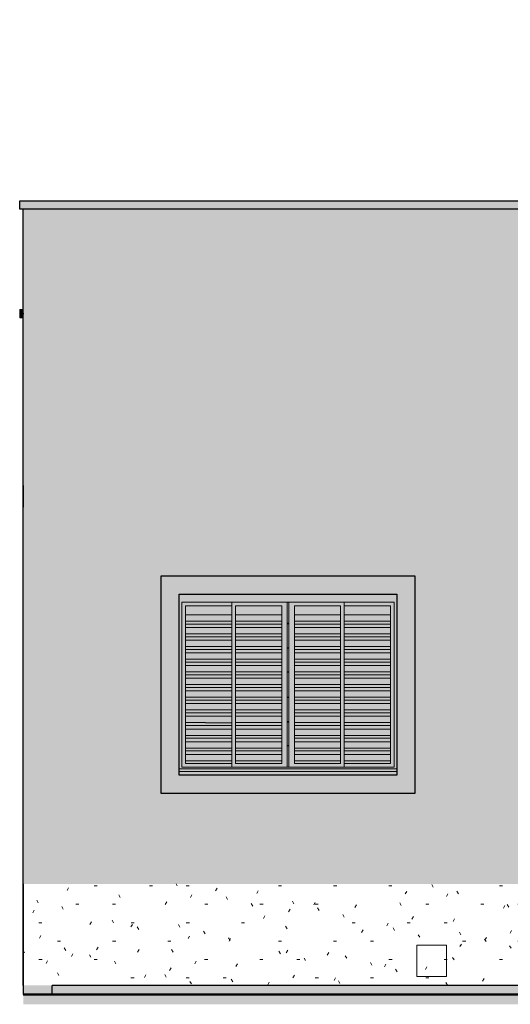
# Model space of a CAD drawing. Header units: metres. Extents: x -18.3 to 29, y -0.2 to 10.3.
# Tile 17 of 56: x -9.4 to -6.7, y -0.2 to 5.3. Entities that reach past the tile are written whole.
import ezdxf

# ---------------------------------------------------------------- set-up
doc = ezdxf.new("R2010")
doc.units = ezdxf.units.M
doc.layers.add('A-DETL', color=7, linetype='Continuous', lineweight=5, true_color=0x00a600)
for name, color, linetype, lineweight in [('A-DETL-GENF', 7, 'Continuous', 5), ('A-FLOR', 7, 'Continuous', 5), ('A-GLAZ', 7, 'Continuous', 5), ('A-ROOF', 7, 'Continuous', 5), ('A-ROOF-PATT', 7, 'Continuous', 5), ('A-WALL', 7, 'Continuous', 5), ('C-TOPO', 7, 'Continuous', 5), ('E-ELEC-EQPM', 7, 'Continuous', 5), ('I-WALL', 7, 'Continuous', 5), ('Q-CASE', 7, 'Continuous', 5)]:
    doc.layers.add(name, color=color, linetype=linetype, lineweight=lineweight)
pattern_1 = [(0, (-7.40604, 1.2), (0.4064, 0.1016), [0.01676, -0.28804, 0.01676, -0.28804, -1.626]), (0, (-7.40604, 1.2), (0.4064, 0.1016), [-0.6096, 0.01676, -0.59284, 0.01676, -0.28804, -0.7112]), (0, (-7.40604, 1.2), (0.4064, 0.1016), [-1.524, 0.01676, -0.18644, 0.01676, -0.49124]), (120, (-7.25304, 1.251), (-0.291188, 0.3011527), [0.01676, -0.28804, 0.01676, -0.28804, -1.626]), (120, (-7.25304, 1.251), (-0.291188, 0.3011527), [-0.6096, 0.01676, -0.59284, 0.01676, -0.28804, -0.7112]), (120, (-7.25304, 1.251), (-0.291188, 0.3011527), [-1.524, 0.01676, -0.18644, 0.01676, -0.49124]), (240, (-7.20204, 1.454), (-0.115212, -0.4027527), [0.01676, -0.28804, 0.01676, -0.28804, -1.626]), (240, (-7.20204, 1.454), (-0.115212, -0.4027527), [-0.6096, 0.01676, -0.59284, 0.01676, -0.28804, -0.7112]), (240, (-7.20204, 1.454), (-0.115212, -0.4027527), [-1.524, 0.01676, -0.18644, 0.01676, -0.49124])]

# ---------------------------------------------------------------- blocks, each defined once
blk = doc.blocks.new('JANELA DE CORRE_-FACH_AZUL0')
at = {"layer": 'A-GLAZ', "true_color": 0xfffffe}
h = blk.add_hatch(color=7, dxfattribs=at)
h.paths.add_polyline_path([(-16.4476, 1.1), (-16.175, 1.1), (-16.1754, 1.12), (-17.375, 1.12), (-17.375, 1.1), (-16.5102, 1.1)])
h.paths.add_polyline_path([(-17.1988, 1.1374), (-16.175, 1.1374), (-16.175, 2.1), (-17.375, 2.1), (-17.375, 1.1374), (-17.2614, 1.1374)])
h.paths.add_polyline_path([(-17.33, 1.145), (-17.36, 1.145), (-17.36, 2.055), (-16.19, 2.055), (-16.19, 1.145), (-17.324, 1.145)])
for points in [[(-17.34, 1.145), (-17.085, 1.145), (-17.085, 1.165), (-17.34, 1.165), (-17.34, 2.035), (-17.085, 2.035), (-17.085, 2.055), (-17.36, 2.055), (-17.36, 1.145)], [(-17.085, 1.9851), (-17.085, 2.035), (-17.34, 2.035), (-17.34, 1.9851), (-17.1349, 1.9851)], [(-16.8232, 1.9851), (-16.81, 1.9851), (-16.81, 2.035), (-17.065, 2.035), (-17.065, 1.9851), (-16.8848, 1.9851)], [(-16.5349, 1.9851), (-16.485, 1.9851), (-16.485, 2.035), (-16.74, 2.035), (-16.74, 1.9851), (-16.5728, 1.9851)], [(-16.19, 1.145), (-16.19, 2.055), (-16.465, 2.055), (-16.465, 2.035), (-16.21, 2.035), (-16.21, 1.165), (-16.465, 1.165), (-16.465, 1.145), (-16.1971, 1.145)], [(-16.2899, 1.9851), (-16.21, 1.9851), (-16.21, 2.035), (-16.465, 2.035), (-16.465, 1.9851), (-16.3224, 1.9851)], [(-17.085, 1.9501), (-17.085, 1.9851), (-17.34, 1.9851), (-17.34, 1.9501), (-17.1699, 1.9501)], [(-16.81, 1.9501), (-16.81, 1.9851), (-17.065, 1.9851), (-17.065, 1.9501), (-16.8232, 1.9501)], [(-16.5699, 1.9501), (-16.485, 1.9501), (-16.485, 1.9851), (-16.74, 1.9851), (-16.74, 1.9501), (-16.5728, 1.9501)], [(-16.3249, 1.9501), (-16.21, 1.9501), (-16.21, 1.9851), (-16.465, 1.9851), (-16.465, 1.9501), (-16.3802, 1.9501)], [(-17.085, 1.934), (-17.085, 1.9501), (-17.34, 1.9501), (-17.34, 1.934), (-17.1638, 1.934)], [(-17.085, 1.9151), (-17.085, 1.934), (-17.34, 1.934), (-17.34, 1.9151), (-17.1988, 1.9151)], [(-17.085, 1.8801), (-17.085, 1.9151), (-17.34, 1.9151), (-17.34, 1.8801), (-17.1988, 1.8801)], [(-16.8232, 1.934), (-16.81, 1.934), (-16.81, 1.9501), (-17.065, 1.9501), (-17.065, 1.934), (-16.9484, 1.934)], [(-16.8232, 1.9151), (-16.81, 1.9151), (-16.81, 1.934), (-17.065, 1.934), (-17.065, 1.9151), (-16.9452, 1.9151)], [(-16.9102, 1.8801), (-16.81, 1.8801), (-16.81, 1.9151), (-17.065, 1.9151), (-17.065, 1.8801)], [(-16.77, 1.9355), (-16.77, 1.9385), (-16.78, 1.9385), (-16.78, 1.9355)], [(-16.485, 1.934), (-16.485, 1.9501), (-16.74, 1.9501), (-16.74, 1.934), (-16.5728, 1.934)], [(-16.5728, 1.9151), (-16.485, 1.9151), (-16.485, 1.934), (-16.74, 1.934), (-16.74, 1.9151)], [(-16.5728, 1.8801), (-16.485, 1.8801), (-16.485, 1.9151), (-16.74, 1.9151), (-16.74, 1.8801)], [(-16.2304, 1.934), (-16.21, 1.934), (-16.21, 1.9501), (-16.465, 1.9501), (-16.465, 1.934), (-16.3224, 1.934)], [(-16.465, 1.9151), (-16.21, 1.9151), (-16.21, 1.934), (-16.465, 1.934), (-16.465, 1.9299)], [(-16.3224, 1.8801), (-16.21, 1.8801), (-16.21, 1.9151), (-16.465, 1.9151), (-16.465, 1.8801)], [(-17.34, 1.864), (-17.085, 1.864), (-17.085, 1.8801), (-17.34, 1.8801)], [(-17.324, 1.8451), (-17.085, 1.8451), (-17.085, 1.864), (-17.34, 1.864), (-17.34, 1.8451)], [(-16.81, 1.864), (-16.81, 1.8801), (-17.065, 1.8801), (-17.065, 1.864), (-16.8232, 1.864)], [(-16.81, 1.8451), (-16.81, 1.864), (-17.065, 1.864), (-17.065, 1.8451), (-16.8232, 1.8451)], [(-16.485, 1.864), (-16.485, 1.8801), (-16.74, 1.8801), (-16.74, 1.864), (-16.5728, 1.864)], [(-16.485, 1.8451), (-16.485, 1.864), (-16.74, 1.864), (-16.74, 1.8451), (-16.5728, 1.8451)], [(-16.465, 1.864), (-16.21, 1.864), (-16.21, 1.8801), (-16.465, 1.8801)], [(-16.3224, 1.8451), (-16.21, 1.8451), (-16.21, 1.864), (-16.465, 1.864), (-16.465, 1.8451)], [(-17.34, 1.8101), (-17.085, 1.8101), (-17.085, 1.8451), (-17.34, 1.8451)], [(-17.34, 1.794), (-17.085, 1.794), (-17.085, 1.8101), (-17.34, 1.8101)], [(-17.34, 1.7751), (-17.085, 1.7751), (-17.085, 1.794), (-17.34, 1.794)], [(-17.065, 1.8101), (-16.81, 1.8101), (-16.81, 1.8451), (-17.065, 1.8451)], [(-16.824, 1.794), (-16.81, 1.794), (-16.81, 1.8101), (-17.065, 1.8101), (-17.065, 1.794)], [(-17.065, 1.7751), (-16.81, 1.7751), (-16.81, 1.794), (-17.065, 1.794)], [(-16.77, 1.8005), (-16.77, 1.8035), (-16.78, 1.8035), (-16.78, 1.8005)], [(-16.74, 1.8101), (-16.485, 1.8101), (-16.485, 1.8451), (-16.74, 1.8451)], [(-16.74, 1.794), (-16.485, 1.794), (-16.485, 1.8101), (-16.74, 1.8101)], [(-16.74, 1.7751), (-16.485, 1.7751), (-16.485, 1.794), (-16.74, 1.794)], [(-16.3224, 1.8101), (-16.21, 1.8101), (-16.21, 1.8451), (-16.465, 1.8451), (-16.465, 1.8101)], [(-16.465, 1.794), (-16.21, 1.794), (-16.21, 1.8101), (-16.465, 1.8101)], [(-16.465, 1.7751), (-16.21, 1.7751), (-16.21, 1.794), (-16.465, 1.794)], [(-17.1988, 1.7401), (-17.085, 1.7401), (-17.085, 1.7751), (-17.34, 1.7751), (-17.34, 1.7401), (-17.324, 1.7401)], [(-17.34, 1.724), (-17.085, 1.724), (-17.085, 1.7401), (-17.34, 1.7401)], [(-16.8232, 1.7401), (-16.81, 1.7401), (-16.81, 1.7751), (-17.065, 1.7751), (-17.065, 1.7401)], [(-17.065, 1.724), (-16.81, 1.724), (-16.81, 1.7401), (-17.065, 1.7401)], [(-16.5728, 1.7401), (-16.485, 1.7401), (-16.485, 1.7751), (-16.74, 1.7751), (-16.74, 1.7401)], [(-16.74, 1.724), (-16.485, 1.724), (-16.485, 1.7401), (-16.74, 1.7401)], [(-16.21, 1.7401), (-16.21, 1.7751), (-16.465, 1.7751), (-16.465, 1.7401), (-16.3224, 1.7401)], [(-16.465, 1.724), (-16.21, 1.724), (-16.21, 1.7401), (-16.465, 1.7401)], [(-17.324, 1.7051), (-17.085, 1.7051), (-17.085, 1.724), (-17.34, 1.724), (-17.34, 1.7051)], [(-17.34, 1.6701), (-17.085, 1.6701), (-17.085, 1.7051), (-17.34, 1.7051)], [(-16.8232, 1.7051), (-16.81, 1.7051), (-16.81, 1.724), (-17.065, 1.724), (-17.065, 1.7051)], [(-17.065, 1.6701), (-16.81, 1.6701), (-16.81, 1.7051), (-17.065, 1.7051)], [(-16.5728, 1.7051), (-16.485, 1.7051), (-16.485, 1.724), (-16.74, 1.724), (-16.74, 1.7051)], [(-16.74, 1.6701), (-16.485, 1.6701), (-16.485, 1.7051), (-16.74, 1.7051)], [(-16.3224, 1.7051), (-16.21, 1.7051), (-16.21, 1.724), (-16.465, 1.724), (-16.465, 1.7051)], [(-16.465, 1.6701), (-16.21, 1.6701), (-16.21, 1.7051), (-16.465, 1.7051)], [(-17.34, 1.654), (-17.085, 1.654), (-17.085, 1.6701), (-17.34, 1.6701)], [(-17.324, 1.6351), (-17.085, 1.6351), (-17.085, 1.654), (-17.34, 1.654), (-17.34, 1.6351)], [(-17.34, 1.6001), (-17.085, 1.6001), (-17.085, 1.6351), (-17.34, 1.6351)], [(-17.065, 1.654), (-16.81, 1.654), (-16.81, 1.6701), (-17.065, 1.6701)], [(-16.8232, 1.6351), (-16.81, 1.6351), (-16.81, 1.654), (-17.065, 1.654), (-17.065, 1.6351)], [(-17.065, 1.6001), (-16.81, 1.6001), (-16.81, 1.6351), (-17.065, 1.6351)], [(-16.77, 1.6685), (-16.77, 1.6715), (-16.78, 1.6715), (-16.78, 1.6685)], [(-16.74, 1.654), (-16.485, 1.654), (-16.485, 1.6701), (-16.74, 1.6701)], [(-16.5728, 1.6351), (-16.485, 1.6351), (-16.485, 1.654), (-16.74, 1.654), (-16.74, 1.6351)], [(-16.74, 1.6001), (-16.485, 1.6001), (-16.485, 1.6351), (-16.74, 1.6351)], [(-16.465, 1.654), (-16.21, 1.654), (-16.21, 1.6701), (-16.465, 1.6701)], [(-16.3224, 1.6351), (-16.21, 1.6351), (-16.21, 1.654), (-16.465, 1.654), (-16.465, 1.6351)], [(-16.465, 1.6001), (-16.21, 1.6001), (-16.21, 1.6351), (-16.465, 1.6351)], [(-17.1988, 1.584), (-17.085, 1.584), (-17.085, 1.6001), (-17.34, 1.6001), (-17.34, 1.584), (-17.324, 1.584)], [(-17.085, 1.5651), (-17.085, 1.584), (-17.34, 1.584), (-17.34, 1.5651), (-17.1988, 1.5651)], [(-16.8232, 1.584), (-16.81, 1.584), (-16.81, 1.6001), (-17.065, 1.6001), (-17.065, 1.584)], [(-16.81, 1.5651), (-16.81, 1.584), (-17.065, 1.584), (-17.065, 1.5651), (-16.8232, 1.5651)], [(-16.5728, 1.584), (-16.485, 1.584), (-16.485, 1.6001), (-16.74, 1.6001), (-16.74, 1.584)], [(-16.5728, 1.5651), (-16.485, 1.5651), (-16.485, 1.584), (-16.74, 1.584), (-16.74, 1.5651)], [(-16.3224, 1.584), (-16.21, 1.584), (-16.21, 1.6001), (-16.465, 1.6001), (-16.465, 1.584)], [(-16.21, 1.5651), (-16.21, 1.584), (-16.465, 1.584), (-16.465, 1.5651), (-16.3224, 1.5651)], [(-17.34, 1.5301), (-17.085, 1.5301), (-17.085, 1.5651), (-17.34, 1.5651)], [(-17.34, 1.514), (-17.085, 1.514), (-17.085, 1.5301), (-17.34, 1.5301)], [(-17.065, 1.5301), (-16.81, 1.5301), (-16.81, 1.5651), (-17.065, 1.5651)], [(-17.065, 1.514), (-16.81, 1.514), (-16.81, 1.5301), (-17.065, 1.5301)], [(-16.77, 1.5285), (-16.77, 1.5315), (-16.78, 1.5315), (-16.78, 1.5285)], [(-16.5728, 1.5301), (-16.485, 1.5301), (-16.485, 1.5651), (-16.74, 1.5651), (-16.74, 1.5301)], [(-16.485, 1.514), (-16.485, 1.5301), (-16.74, 1.5301), (-16.74, 1.514), (-16.5728, 1.514)], [(-16.3224, 1.5301), (-16.21, 1.5301), (-16.21, 1.5651), (-16.465, 1.5651), (-16.465, 1.5301)], [(-16.465, 1.514), (-16.21, 1.514), (-16.21, 1.5301), (-16.465, 1.5301)], [(-17.324, 1.4951), (-17.085, 1.4951), (-17.085, 1.514), (-17.34, 1.514), (-17.34, 1.4951)], [(-17.1988, 1.4601), (-17.085, 1.4601), (-17.085, 1.4951), (-17.34, 1.4951), (-17.34, 1.4601), (-17.324, 1.4601)], [(-16.8232, 1.4951), (-16.81, 1.4951), (-16.81, 1.514), (-17.065, 1.514), (-17.065, 1.4951)], [(-16.8232, 1.4601), (-16.81, 1.4601), (-16.81, 1.4951), (-17.065, 1.4951), (-17.065, 1.4601)], [(-16.485, 1.4951), (-16.485, 1.514), (-16.74, 1.514), (-16.74, 1.4951), (-16.5728, 1.4951)], [(-16.74, 1.4601), (-16.485, 1.4601), (-16.485, 1.4951), (-16.74, 1.4951)], [(-16.3224, 1.4951), (-16.21, 1.4951), (-16.21, 1.514), (-16.465, 1.514), (-16.465, 1.4951)], [(-16.3224, 1.4601), (-16.21, 1.4601), (-16.21, 1.4951), (-16.465, 1.4951), (-16.465, 1.4601)], [(-17.1988, 1.444), (-17.085, 1.444), (-17.085, 1.4601), (-17.34, 1.4601), (-17.34, 1.444), (-17.324, 1.444)], [(-17.34, 1.4251), (-17.085, 1.4251), (-17.085, 1.444), (-17.34, 1.444)], [(-17.23, 1.3901), (-17.23, 1.405), (-17.085, 1.405), (-17.085, 1.4251), (-17.34, 1.4251), (-17.34, 1.3901), (-17.324, 1.3901)], [(-17.065, 1.444), (-16.81, 1.444), (-16.81, 1.4601), (-17.065, 1.4601)], [(-16.8232, 1.4251), (-16.81, 1.4251), (-16.81, 1.444), (-17.065, 1.444), (-17.065, 1.4251)], [(-16.8232, 1.3901), (-16.81, 1.3901), (-16.81, 1.4251), (-17.065, 1.4251), (-17.065, 1.3901), (-16.9484, 1.3901)], [(-16.74, 1.444), (-16.485, 1.444), (-16.485, 1.4601), (-16.74, 1.4601)], [(-16.74, 1.4251), (-16.485, 1.4251), (-16.485, 1.444), (-16.74, 1.444)], [(-16.5728, 1.3901), (-16.485, 1.3901), (-16.485, 1.4251), (-16.74, 1.4251), (-16.74, 1.3901)], [(-16.465, 1.444), (-16.21, 1.444), (-16.21, 1.4601), (-16.465, 1.4601)], [(-16.3224, 1.4251), (-16.21, 1.4251), (-16.21, 1.444), (-16.465, 1.444), (-16.465, 1.4251)], [(-16.3224, 1.3901), (-16.21, 1.3901), (-16.21, 1.4251), (-16.465, 1.4251), (-16.465, 1.3901)], [(-17.34, 1.374), (-17.085, 1.374), (-17.085, 1.39), (-17.34, 1.3901)], [(-17.34, 1.3551), (-17.085, 1.3551), (-17.085, 1.374), (-17.34, 1.374)], [(-17.065, 1.374), (-16.81, 1.374), (-16.81, 1.3901), (-17.065, 1.3901)], [(-16.9484, 1.3551), (-16.81, 1.3551), (-16.81, 1.374), (-17.065, 1.374), (-17.065, 1.3551)], [(-16.77, 1.3935), (-16.77, 1.3965), (-16.78, 1.3965), (-16.78, 1.3935)], [(-16.74, 1.374), (-16.485, 1.374), (-16.485, 1.3901), (-16.74, 1.3901)], [(-16.5728, 1.3551), (-16.485, 1.3551), (-16.485, 1.374), (-16.74, 1.374), (-16.74, 1.3551)], [(-16.465, 1.374), (-16.21, 1.374), (-16.21, 1.3901), (-16.465, 1.3901)], [(-16.3224, 1.3551), (-16.21, 1.3551), (-16.21, 1.374), (-16.465, 1.374), (-16.465, 1.3551)], [(-17.085, 1.3201), (-17.085, 1.3551), (-17.34, 1.3551), (-17.34, 1.3201), (-17.1988, 1.3201)], [(-17.085, 1.304), (-17.085, 1.3201), (-17.34, 1.3201), (-17.34, 1.304), (-17.1988, 1.304)], [(-16.9484, 1.3201), (-16.81, 1.3201), (-16.81, 1.3551), (-17.065, 1.3551), (-17.065, 1.3201)], [(-16.9484, 1.304), (-16.81, 1.304), (-16.81, 1.3201), (-17.065, 1.3201), (-17.065, 1.304)], [(-16.74, 1.3201), (-16.485, 1.3201), (-16.485, 1.3551), (-16.74, 1.3551)], [(-16.74, 1.304), (-16.485, 1.304), (-16.485, 1.3201), (-16.74, 1.3201)], [(-16.3224, 1.3201), (-16.21, 1.3201), (-16.21, 1.3551), (-16.465, 1.3551), (-16.465, 1.3201)], [(-16.326, 1.304), (-16.21, 1.304), (-16.21, 1.3201), (-16.465, 1.3201), (-16.465, 1.304)], [(-17.085, 1.2851), (-17.085, 1.304), (-17.34, 1.304), (-17.34, 1.2851), (-17.1988, 1.2851)], [(-17.23, 1.2501), (-17.23, 1.275), (-17.085, 1.275), (-17.085, 1.2851), (-17.34, 1.2851), (-17.34, 1.2501), (-17.324, 1.2501)], [(-17.154, 1.234), (-17.085, 1.234), (-17.085, 1.25), (-17.34, 1.2501), (-17.34, 1.234), (-17.1988, 1.234)], [(-16.81, 1.2851), (-16.81, 1.304), (-17.065, 1.304), (-17.065, 1.2851), (-16.8232, 1.2851)], [(-16.8232, 1.2501), (-16.81, 1.2501), (-16.81, 1.2851), (-17.065, 1.2851), (-17.065, 1.2501), (-16.9484, 1.2501)], [(-16.8232, 1.234), (-16.81, 1.234), (-16.81, 1.2501), (-17.065, 1.2501), (-17.065, 1.234), (-16.9484, 1.234)], [(-16.77, 1.2615), (-16.77, 1.2645), (-16.78, 1.2645), (-16.78, 1.2615)], [(-16.5728, 1.2851), (-16.485, 1.2851), (-16.485, 1.304), (-16.74, 1.304), (-16.74, 1.2851)], [(-16.74, 1.2501), (-16.485, 1.2501), (-16.485, 1.2851), (-16.74, 1.2851)], [(-16.554, 1.234), (-16.485, 1.234), (-16.485, 1.2501), (-16.74, 1.2501), (-16.74, 1.234), (-16.5728, 1.234)], [(-16.3449, 1.2851), (-16.21, 1.2851), (-16.21, 1.304), (-16.465, 1.304), (-16.465, 1.2851)], [(-16.21, 1.2501), (-16.21, 1.2851), (-16.465, 1.2851), (-16.465, 1.2501), (-16.2952, 1.2501)], [(-16.21, 1.234), (-16.21, 1.2501), (-16.465, 1.2501), (-16.465, 1.234), (-16.279, 1.234)], [(-17.34, 1.2151), (-17.085, 1.2151), (-17.085, 1.234), (-17.34, 1.234), (-17.34, 1.2318)], [(-17.1988, 1.1801), (-17.085, 1.1801), (-17.085, 1.2151), (-17.34, 1.2151), (-17.34, 1.1801), (-17.324, 1.1801)], [(-17.0149, 1.2151), (-16.81, 1.2151), (-16.81, 1.234), (-17.065, 1.234), (-17.065, 1.2151)], [(-17.065, 1.1801), (-16.81, 1.1801), (-16.81, 1.2151), (-17.065, 1.2151)], [(-16.74, 1.2151), (-16.485, 1.2151), (-16.485, 1.234), (-16.74, 1.234), (-16.74, 1.2318)], [(-16.5728, 1.1801), (-16.485, 1.1801), (-16.485, 1.2151), (-16.74, 1.2151), (-16.74, 1.1801), (-16.6041, 1.1801)], [(-16.2134, 1.2151), (-16.21, 1.2151), (-16.21, 1.234), (-16.465, 1.234), (-16.465, 1.2151), (-16.2902, 1.2151)], [(-16.21, 1.1801), (-16.21, 1.2151), (-16.465, 1.2151), (-16.465, 1.1801), (-16.2552, 1.1801)], [(-17.1988, 1.165), (-17.085, 1.165), (-17.085, 1.1801), (-17.34, 1.1801), (-17.34, 1.165), (-17.324, 1.165)], [(-16.9484, 1.165), (-16.81, 1.165), (-16.81, 1.1801), (-17.065, 1.1801), (-17.065, 1.165)], [(-16.5728, 1.165), (-16.485, 1.165), (-16.485, 1.1801), (-16.74, 1.1801), (-16.74, 1.165), (-16.6041, 1.165)], [(-16.4476, 1.165), (-16.21, 1.165), (-16.21, 1.1801), (-16.465, 1.1801), (-16.465, 1.165)]]:
    blk.add_hatch(color=7, dxfattribs=at).paths.add_polyline_path(points)
h = blk.add_hatch(color=7, dxfattribs=at)
h.paths.add_polyline_path([(-17.085, 1.145), (-16.78, 1.145), (-16.78, 2.055), (-17.085, 2.055), (-17.085, 1.2318)])
h.paths.add_polyline_path([(-16.81, 1.165), (-17.065, 1.165), (-17.065, 2.035), (-16.81, 2.035), (-16.81, 1.2318)])
at = {"layer": 'A-GLAZ', "true_color": 0x7f7f7f}
h = blk.add_hatch(color=8, dxfattribs=at)
h.paths.add_polyline_path([(-16.77, 1.145), (-16.77, 1.2615), (-16.78, 1.2615), (-16.78, 1.145)])
h.paths.add_polyline_path([(-16.78, 1.2645), (-16.77, 1.2645), (-16.77, 1.3935), (-16.78, 1.3935)])
h.paths.add_polyline_path([(-16.78, 1.3965), (-16.77, 1.3965), (-16.77, 1.5285), (-16.78, 1.5285), (-16.78, 1.4063)])
h.paths.add_polyline_path([(-16.77, 1.5315), (-16.77, 1.6685), (-16.78, 1.6685), (-16.78, 1.5315)])
h.paths.add_polyline_path([(-16.78, 1.6715), (-16.77, 1.6715), (-16.77, 1.8005), (-16.78, 1.8005), (-16.78, 1.7554)])
h.paths.add_polyline_path([(-16.77, 1.8035), (-16.77, 1.9355), (-16.78, 1.9355), (-16.78, 1.8035)])
h.paths.add_polyline_path([(-16.77, 1.9385), (-16.77, 2.055), (-16.78, 2.055), (-16.78, 1.9385)])
at = {"layer": 'A-GLAZ', "true_color": 0xfffffe}
h = blk.add_hatch(color=7, dxfattribs=at)
h.paths.add_polyline_path([(-16.6041, 1.145), (-16.465, 1.145), (-16.465, 2.055), (-16.77, 2.055), (-16.77, 1.145), (-16.6354, 1.145)])
h.paths.add_polyline_path([(-16.6041, 1.165), (-16.74, 1.165), (-16.74, 2.035), (-16.485, 2.035), (-16.485, 1.165), (-16.5728, 1.165)])
at = {"layer": 'A-GLAZ'}
for p, q in [((-17.36, 1.145), (-17.36, 2.055)), ((-17.36, 2.055), (-16.19, 2.055)), ((-17.34, 2.035), (-17.085, 2.035)), ((-17.34, 1.165), (-17.34, 2.035)), ((-17.085, 2.055), (-17.085, 1.405)), ((-17.065, 1.165), (-17.065, 2.035)), ((-17.065, 2.035), (-16.81, 2.035)), ((-16.81, 2.035), (-16.81, 1.165)), ((-16.78, 1.145), (-16.78, 2.055)), ((-16.77, 2.055), (-16.77, 1.145)), ((-16.74, 2.035), (-16.485, 2.035)), ((-16.74, 1.165), (-16.74, 2.035)), ((-16.485, 2.035), (-16.485, 1.165)), ((-16.465, 1.145), (-16.465, 2.055)), ((-16.465, 2.035), (-16.21, 2.035)), ((-16.21, 2.035), (-16.21, 1.165)), ((-16.19, 2.055), (-16.19, 1.145)), ((-17.085, 1.9851), (-17.34, 1.9851)), ((-16.81, 1.9851), (-17.065, 1.9851)), ((-16.485, 1.9851), (-16.74, 1.9851)), ((-16.21, 1.9851), (-16.465, 1.9851)), ((-17.085, 1.9501), (-17.34, 1.9501)), ((-17.085, 1.934), (-17.34, 1.934)), ((-17.085, 1.9151), (-17.34, 1.9151)), ((-16.81, 1.9501), (-17.065, 1.9501)), ((-16.81, 1.934), (-17.065, 1.934)), ((-16.81, 1.9151), (-17.065, 1.9151)), ((-16.78, 1.9385), (-16.77, 1.9385)), ((-16.77, 1.9355), (-16.78, 1.9355)), ((-16.485, 1.9501), (-16.74, 1.9501)), ((-16.485, 1.934), (-16.74, 1.934)), ((-16.485, 1.9151), (-16.74, 1.9151)), ((-16.21, 1.9501), (-16.465, 1.9501)), ((-16.21, 1.934), (-16.465, 1.934)), ((-16.21, 1.9151), (-16.465, 1.9151)), ((-17.085, 1.8801), (-17.34, 1.8801)), ((-17.085, 1.864), (-17.34, 1.864)), ((-16.81, 1.8801), (-17.065, 1.8801)), ((-16.81, 1.864), (-17.065, 1.864)), ((-16.485, 1.8801), (-16.74, 1.8801)), ((-16.485, 1.864), (-16.74, 1.864)), ((-16.21, 1.8801), (-16.465, 1.8801)), ((-16.21, 1.864), (-16.465, 1.864)), ((-17.085, 1.8451), (-17.34, 1.8451)), ((-17.085, 1.8101), (-17.34, 1.8101)), ((-17.085, 1.794), (-17.34, 1.794)), ((-16.81, 1.8451), (-17.065, 1.8451)), ((-16.81, 1.8101), (-17.065, 1.8101)), ((-16.81, 1.794), (-17.065, 1.794)), ((-16.78, 1.8035), (-16.77, 1.8035)), ((-16.77, 1.8005), (-16.78, 1.8005)), ((-16.485, 1.8451), (-16.74, 1.8451)), ((-16.485, 1.8101), (-16.74, 1.8101)), ((-16.485, 1.794), (-16.74, 1.794)), ((-16.21, 1.8451), (-16.465, 1.8451)), ((-16.21, 1.8101), (-16.465, 1.8101)), ((-16.21, 1.794), (-16.465, 1.794)), ((-17.085, 1.7751), (-17.34, 1.7751)), ((-17.085, 1.7401), (-17.34, 1.7401)), ((-16.81, 1.7751), (-17.065, 1.7751)), ((-16.81, 1.7401), (-17.065, 1.7401)), ((-16.485, 1.7751), (-16.74, 1.7751)), ((-16.485, 1.7401), (-16.74, 1.7401)), ((-16.21, 1.7751), (-16.465, 1.7751)), ((-16.21, 1.7401), (-16.465, 1.7401)), ((-17.085, 1.724), (-17.34, 1.724)), ((-17.085, 1.7051), (-17.34, 1.7051)), ((-16.81, 1.724), (-17.065, 1.724)), ((-16.81, 1.7051), (-17.065, 1.7051)), ((-16.485, 1.724), (-16.74, 1.724)), ((-16.485, 1.7051), (-16.74, 1.7051)), ((-16.21, 1.724), (-16.465, 1.724)), ((-16.21, 1.7051), (-16.465, 1.7051)), ((-17.085, 1.6701), (-17.34, 1.6701)), ((-17.085, 1.654), (-17.34, 1.654)), ((-17.085, 1.6351), (-17.34, 1.6351)), ((-16.81, 1.6701), (-17.065, 1.6701)), ((-16.81, 1.654), (-17.065, 1.654)), ((-16.81, 1.6351), (-17.065, 1.6351)), ((-16.78, 1.6715), (-16.77, 1.6715)), ((-16.77, 1.6685), (-16.78, 1.6685)), ((-16.485, 1.6701), (-16.74, 1.6701)), ((-16.485, 1.654), (-16.74, 1.654)), ((-16.485, 1.6351), (-16.74, 1.6351)), ((-16.21, 1.6701), (-16.465, 1.6701)), ((-16.21, 1.654), (-16.465, 1.654)), ((-16.21, 1.6351), (-16.465, 1.6351)), ((-17.085, 1.6001), (-17.34, 1.6001)), ((-17.085, 1.584), (-17.34, 1.584)), ((-16.81, 1.6001), (-17.065, 1.6001)), ((-16.81, 1.584), (-17.065, 1.584)), ((-16.485, 1.6001), (-16.74, 1.6001)), ((-16.485, 1.584), (-16.74, 1.584)), ((-16.21, 1.6001), (-16.465, 1.6001)), ((-16.21, 1.584), (-16.465, 1.584)), ((-17.085, 1.5651), (-17.34, 1.5651)), ((-17.085, 1.5301), (-17.34, 1.5301)), ((-16.81, 1.5651), (-17.065, 1.5651)), ((-16.81, 1.5301), (-17.065, 1.5301)), ((-16.78, 1.5315), (-16.77, 1.5315)), ((-16.77, 1.5285), (-16.78, 1.5285)), ((-16.485, 1.5651), (-16.74, 1.5651)), ((-16.485, 1.5301), (-16.74, 1.5301)), ((-16.21, 1.5651), (-16.465, 1.5651)), ((-16.21, 1.5301), (-16.465, 1.5301)), ((-17.085, 1.514), (-17.34, 1.514)), ((-17.085, 1.4951), (-17.34, 1.4951)), ((-16.81, 1.514), (-17.065, 1.514)), ((-16.81, 1.4951), (-17.065, 1.4951)), ((-16.485, 1.514), (-16.74, 1.514)), ((-16.485, 1.4951), (-16.74, 1.4951)), ((-16.21, 1.514), (-16.465, 1.514)), ((-16.21, 1.4951), (-16.465, 1.4951)), ((-17.085, 1.4601), (-17.34, 1.4601)), ((-17.085, 1.444), (-17.34, 1.444)), ((-17.085, 1.4251), (-17.34, 1.4251)), ((-16.81, 1.4601), (-17.065, 1.4601)), ((-16.81, 1.444), (-17.065, 1.444)), ((-16.81, 1.4251), (-17.065, 1.4251)), ((-16.485, 1.4601), (-16.74, 1.4601)), ((-16.485, 1.444), (-16.74, 1.444)), ((-16.485, 1.4251), (-16.74, 1.4251)), ((-16.21, 1.4601), (-16.465, 1.4601)), ((-16.21, 1.444), (-16.465, 1.444)), ((-16.21, 1.4251), (-16.465, 1.4251)), ((-17.23, 1.3901), (-17.34, 1.3901)), ((-17.085, 1.374), (-17.34, 1.374)), ((-17.085, 1.39), (-17.085, 1.275)), ((-16.81, 1.3901), (-17.065, 1.3901)), ((-16.81, 1.374), (-17.065, 1.374)), ((-16.78, 1.3965), (-16.77, 1.3965)), ((-16.77, 1.3935), (-16.78, 1.3935)), ((-16.485, 1.3901), (-16.74, 1.3901)), ((-16.485, 1.374), (-16.74, 1.374)), ((-16.21, 1.3901), (-16.465, 1.3901)), ((-16.21, 1.374), (-16.465, 1.374)), ((-17.085, 1.3551), (-17.34, 1.3551)), ((-17.085, 1.3201), (-17.34, 1.3201)), ((-16.81, 1.3551), (-17.065, 1.3551)), ((-16.81, 1.3201), (-17.065, 1.3201)), ((-16.485, 1.3551), (-16.74, 1.3551)), ((-16.485, 1.3201), (-16.74, 1.3201)), ((-16.21, 1.3551), (-16.465, 1.3551)), ((-16.21, 1.3201), (-16.465, 1.3201)), ((-17.085, 1.304), (-17.34, 1.304)), ((-17.085, 1.2851), (-17.34, 1.2851)), ((-17.23, 1.2501), (-17.34, 1.2501)), ((-17.085, 1.25), (-17.085, 1.145)), ((-16.81, 1.304), (-17.065, 1.304)), ((-16.81, 1.2851), (-17.065, 1.2851)), ((-16.81, 1.2501), (-17.065, 1.2501)), ((-16.78, 1.2645), (-16.77, 1.2645)), ((-16.77, 1.2615), (-16.78, 1.2615)), ((-16.485, 1.304), (-16.74, 1.304)), ((-16.485, 1.2851), (-16.74, 1.2851)), ((-16.485, 1.2501), (-16.74, 1.2501)), ((-16.21, 1.304), (-16.465, 1.304)), ((-16.21, 1.2851), (-16.465, 1.2851)), ((-16.21, 1.2501), (-16.465, 1.2501)), ((-17.085, 1.234), (-17.34, 1.234)), ((-17.085, 1.2151), (-17.34, 1.2151)), ((-16.81, 1.234), (-17.065, 1.234)), ((-16.81, 1.2151), (-17.065, 1.2151)), ((-16.485, 1.234), (-16.74, 1.234)), ((-16.485, 1.2151), (-16.74, 1.2151)), ((-16.21, 1.234), (-16.465, 1.234)), ((-16.21, 1.2151), (-16.465, 1.2151)), ((-16.19, 1.145), (-17.36, 1.145)), ((-17.085, 1.1801), (-17.34, 1.1801)), ((-17.085, 1.165), (-17.34, 1.165)), ((-16.81, 1.1801), (-17.065, 1.1801)), ((-16.81, 1.165), (-17.065, 1.165)), ((-16.485, 1.1801), (-16.74, 1.1801)), ((-16.485, 1.165), (-16.74, 1.165)), ((-16.21, 1.1801), (-16.465, 1.1801)), ((-16.21, 1.165), (-16.465, 1.165))]:
    blk.add_line(p, q, dxfattribs=at)
blk = doc.blocks.new('RUFO_1_ - RUFO_1_-1923193-FACH_AZUL')
at = {"layer": 'A-ROOF-PATT', "true_color": 0xc0c0c0}
for points in [[(-11.235, 5.225), (-11.215, 5.225), (-11.215, 5.27), (-15.49, 5.27), (-15.49, 5.225), (-11.2367, 5.225)], [(-15.3207, 4.225), (-15.295, 4.225), (-15.295, 4.27), (-18.255, 4.27), (-18.255, 4.225), (-15.4651, 4.225)], [(-18.2377, 3.625), (-18.235, 3.65), (-18.235, 3.67), (-18.255, 3.67), (-18.255, 3.625)], [(-11.235, 3.625), (-11.235, 3.67), (-15.315, 3.67), (-15.315, 3.625), (-11.3141, 3.625)], [(-11.2324, 3.625), (-11.215, 3.625), (-11.215, 3.67), (-11.235, 3.67), (-11.235, 3.65), (-11.2325, 3.6258)]]:
    blk.add_hatch(color=9, dxfattribs=at).paths.add_polyline_path(points)
at = {"layer": 'A-ROOF'}
for p, q in [((-15.49, 5.27), (-12.156, 5.27)), ((-15.49, 5.27), (-15.49, 5.225)), ((-15.47, 5.225), (-15.49, 5.225)), ((-12.1029, 5.27), (-11.215, 5.27)), ((-11.215, 5.225), (-11.235, 5.225)), ((-11.215, 5.27), (-11.215, 5.225)), ((-18.255, 4.225), (-18.255, 4.27)), ((-18.255, 4.27), (-15.47, 4.27)), ((-15.315, 4.225), (-18.255, 4.225)), ((-18.235, 3.67), (-18.255, 3.67)), ((-18.255, 3.67), (-18.255, 3.625)), ((-18.2377, 3.625), (-18.235, 3.65)), ((-11.235, 3.67), (-11.235, 3.625)), ((-11.215, 3.67), (-11.235, 3.67)), ((-11.235, 3.65), (-11.2324, 3.625)), ((-11.215, 3.625), (-11.215, 3.67)), ((-18.255, 3.625), (-18.2377, 3.625)), ((-11.2324, 3.625), (-11.215, 3.625))]:
    blk.add_line(p, q, dxfattribs=at)
blk = doc.blocks.new('Componentes de gabinete 1 - Componentes de gabinete 1-2086930-FACH_AZUL')
at = {"layer": 'Q-CASE', "true_color": 0xd2d2d2}
for points in [[(-11.195, 1.5), (-11.195, 1.5105), (-11.1964, 1.5145), (-11.1983, 1.5163), (-11.2015, 1.5174), (-11.215, 1.5179), (-11.215, 1.5), (-11.207, 1.5005), (-11.206, 1.5017), (-11.2045, 1.5019), (-11.2033, 1.501), (-11.2025, 1.5), (-11.2015, 1.5)], [(-16.1971, 1.1355), (-16.175, 1.1355), (-16.175, 1.1374), (-17.375, 1.1374), (-17.3745, 1.1355), (-16.2106, 1.1355)], [(-16.1852, 1.1306), (-16.175, 1.1306), (-16.1756, 1.1355), (-17.375, 1.1352), (-17.3746, 1.1306), (-16.1955, 1.1306)], [(-16.8232, 1.12), (-16.175, 1.12), (-16.1755, 1.1306), (-17.375, 1.1306), (-17.3747, 1.12), (-16.8858, 1.12)], [(-11.207, 1.12), (-11.2065, 1.1214), (-11.205, 1.122), (-11.2036, 1.1214), (-11.2025, 1.12), (-11.195, 1.12), (-11.195, 1.1305), (-11.1966, 1.1343), (-11.1988, 1.1357), (-11.2002, 1.136), (-11.215, 1.1365), (-11.215, 1.12)]]:
    blk.add_hatch(color=254, dxfattribs=at).paths.add_polyline_path(points)
at = {"layer": 'Q-CASE'}
for p, q in [((-11.2015, 1.5174), (-11.215, 1.5179)), ((-11.215, 1.5), (-11.207, 1.5)), ((-11.203, 1.5), (-11.195, 1.5)), ((-11.195, 1.5), (-11.195, 1.5105)), ((-17.375, 1.1355), (-17.375, 1.1363)), ((-17.375, 1.1355), (-17.375, 1.1306)), ((-17.375, 1.1355), (-16.175, 1.1355)), ((-17.375, 1.12), (-17.375, 1.1306)), ((-17.375, 1.12), (-16.175, 1.12)), ((-16.175, 1.1363), (-16.175, 1.1355)), ((-16.175, 1.1306), (-16.175, 1.1355)), ((-16.175, 1.1306), (-16.175, 1.12)), ((-11.2002, 1.136), (-11.215, 1.1365)), ((-11.215, 1.12), (-11.207, 1.12)), ((-11.203, 1.12), (-11.195, 1.12)), ((-11.195, 1.12), (-11.195, 1.1305))]:
    blk.add_line(p, q, dxfattribs=at)
for centre, radius, end in [((-11.205, 1.5), 0.002, 180), ((-11.202, 1.5105), 0.00698, 86), ((-11.202, 1.5105), 0.00698, 28.6667), ((-11.205, 1.12), 0.002, 180), ((-11.2006, 1.1305), 0.00554, 86), ((-11.2006, 1.1305), 0.00554, 28.6667), ((-11.2006, 1.1305), 0.00554, 28.6667), ((-11.2006, 1.1305), 0.00554, 28.6667)]:
    blk.add_arc(centre, radius, 0, end, dxfattribs=at)
blk = doc.blocks.new('Paredes 1 - Paredes 1-2288142-FACH_AZUL')
at = {"layer": 'A-WALL', "true_color": 0xc0c0c0}
h = blk.add_hatch(color=9, dxfattribs=at)
h.paths.add_polyline_path([(-17.475, 1), (-16.075, 1), (-16.075, 2.2), (-17.475, 2.2), (-17.475, 1.0573)])
h.paths.add_polyline_path([(-16.1971, 1.1), (-17.375, 1.1), (-17.375, 2.1), (-16.175, 2.1), (-16.175, 1.1)])
blk.add_hatch(color=9, dxfattribs=at).paths.add_polyline_path([(-11.215, 1), (-11.215, 2.2), (-11.235, 2.2), (-11.235, 1)])
at = {"layer": 'A-WALL'}
for p, q in [((-16.075, 2.2), (-17.475, 2.2)), ((-17.475, 2.2), (-17.475, 1)), ((-16.075, 1), (-16.075, 2.2)), ((-11.235, 2.2), (-11.215, 2.2)), ((-11.215, 2.2), (-11.215, 1)), ((-17.375, 1.1363), (-17.375, 2.1)), ((-17.375, 2.1), (-16.175, 2.1)), ((-16.175, 2.1), (-16.175, 1.1363)), ((-17.375, 1.1), (-17.375, 1.12)), ((-16.175, 1.1), (-17.375, 1.1)), ((-16.175, 1.12), (-16.175, 1.1)), ((-17.475, 1), (-16.075, 1)), ((-11.235, 1), (-11.215, 1))]:
    blk.add_line(p, q, dxfattribs=at)
blk = doc.blocks.new('Caixa de Passagem 15x15cm - Caixa de Passagem 15x15cm-2965799-FACH_AZUL')
at = {"layer": 'E-ELEC-EQPM'}
for p, q in [((-15.9, 0.162), (-16.065, 0.162)), ((-16.065, -0.01), (-16.065, 0.162)), ((-15.9, -0.01), (-15.9, 0.162)), ((-16.065, -0.01), (-15.9, -0.01))]:
    blk.add_line(p, q, dxfattribs=at)

msp = doc.modelspace()

# ---------------------------------------------------------------- hatches: boundary and pattern name
at = {"layer": 'A-DETL-GENF', "true_color": 0xdbcc9e}
for points in [[(-9.4221, 2.5786), (-6.5021, 2.5786), (-6.5021, 2.6986), (-9.4221, 2.6986), (-9.4221, 2.628)], [(-9.2621, -0.11), (-9.2623, -0.06), (-9.4221, -0.06), (-9.4221, -0.11), (-9.2623, -0.11)]]:
    msp.add_hatch(color=9, dxfattribs=at).paths.add_polyline_path(points)
at = {"layer": 'A-DETL-GENF', "true_color": 0xffffff}
h = msp.add_hatch(color=7, dxfattribs=at)
h.paths.add_polyline_path([(-8.3571, 1.25), (-8.2721, 1.2501), (-8.2721, 1.275), (-8.4171, 1.275), (-8.4171, 1.25), (-8.3858, 1.25)])
h.paths.add_polyline_path([(-8.3858, 1.39), (-8.2721, 1.3901), (-8.2721, 1.405), (-8.4171, 1.405), (-8.4171, 1.39)])
at = {"layer": 'A-DETL-GENF', "true_color": 0x4d4d4d}
h = msp.add_hatch(dxfattribs=at)
h.set_pattern_fill('FP_4', color=251, style=0, pattern_type=2)
h.set_pattern_definition(pattern_1)
h.paths.add_polyline_path([(-9.4221, -0.06), (-6.4996, -0.06), (-6.4996, 0.5), (-9.4221, 0.5), (-9.4221, 0.1847)])
h.paths.add_polyline_path([(-7.1651, -0.01), (-7.2521, -0.01), (-7.2521, 0.162), (-7.0871, 0.162), (-7.0871, -0.01), (-7.1338, -0.01)])
h = msp.add_hatch(dxfattribs=at)
h.set_pattern_fill('FP_4', color=251, style=0, pattern_type=2)
h.set_pattern_definition(pattern_1)
h.paths.add_polyline_path([(-7.2521, -0.01), (-7.0871, -0.01), (-7.0871, 0.162), (-7.2521, 0.162), (-7.2521, 0.0102)])
at = {"layer": 'A-FLOR', "true_color": 0x616161}
msp.add_hatch(color=251, dxfattribs=at).paths.add_polyline_path([(-7.1338, -0.11), (-4.8921, -0.11), (-4.8921, -0.06), (-9.2621, -0.06), (-9.2621, -0.11), (-7.259, -0.11)])
at = {"layer": 'C-TOPO', "true_color": 0xd2e2c2}
msp.add_hatch(color=254, dxfattribs=at).paths.add_polyline_path([(-9.4221, -0.1644), (-1.4995, -0.1644), (-1.4995, -0.1101), (-9.4221, -0.1101)])
at = {"layer": 'I-WALL', "true_color": 0xdbcc9e}
for points in [[(-9.4221, 2.6986), (-6.6571, 2.6986), (-6.6571, 4.225), (-9.4221, 4.225), (-9.4221, 2.977)], [(-9.2623, 0.5), (-9.2621, 0.5), (-9.2621, 2.5786), (-9.4221, 2.5786), (-9.4221, 0.5)]]:
    msp.add_hatch(color=9, dxfattribs=at).paths.add_polyline_path(points)
h = msp.add_hatch(color=9, dxfattribs=at)
h.paths.add_polyline_path([(-6.9621, 0.5), (-6.5821, 0.5), (-6.5821, 2.5786), (-9.2621, 2.5786), (-9.2621, 0.5), (-7.0086, 0.5)])
h.paths.add_polyline_path([(-8.2606, 1), (-8.6621, 1), (-8.6621, 2.2), (-7.2621, 2.2), (-7.2621, 1), (-8.0102, 1)])

# ---------------------------------------------------------------- linework, layer by layer
at = {"layer": 'A-DETL', "color": 7, "lineweight": 30}
for p, q in [((-9.4421, 4.225), (-9.4421, 4.27)), ((-9.4421, 4.27), (-6.4821, 4.27)), ((-6.4821, 4.225), (-9.4421, 4.225)), ((-9.4221, -0.06), (-9.4221, 4.225)), ((-9.4221, 2.6986), (-9.4221, 2.5786)), ((-8.6621, 2.2), (-7.2621, 2.2)), ((-8.6621, 1), (-8.6621, 2.2)), ((-7.2621, 2.2), (-7.2621, 1)), ((-8.5621, 2.1), (-7.3621, 2.1)), ((-8.5621, 1.1), (-8.5621, 2.1)), ((-7.3621, 2.1), (-7.3621, 1.1)), ((-7.3621, 1.1), (-8.5621, 1.1)), ((-7.2621, 1), (-8.6621, 1)), ((-9.4221, 0.5), (-9.4221, -0.06)), ((-9.4221, -0.06), (-9.4221, -0.11)), ((-5.0021, -0.06), (-9.2621, -0.06)), ((-9.2621, -0.11), (-9.2621, -0.06))]:
    msp.add_line(p, q, dxfattribs=at)
at = {"layer": 'A-DETL', "color": 7}
for p, q in [((-8.4171, 1.39), (-8.2721, 1.39)), ((-8.2721, 1.39), (-8.2721, 1.405)), ((-8.4171, 1.25), (-8.2721, 1.25)), ((-8.2721, 1.25), (-8.2721, 1.275))]:
    msp.add_line(p, q, dxfattribs=at)
at = {"layer": 'A-DETL', "color": 7, "lineweight": 50}
for p in [(-9.4221, -0.11), (-1.4995, -0.11)]:
    msp.add_line(p, (-9.2621, -0.11), dxfattribs=at)
at = {"layer": 'A-FLOR'}
for p, q in [((-9.2621, -0.06), (-1.9221, -0.06)), ((-4.8921, -0.11), (-9.2621, -0.11))]:
    msp.add_line(p, q, dxfattribs=at)
at = {"layer": 'C-TOPO', "lineweight": 25}
msp.add_line((-9.4221, -0.1101), (-1.4995, -0.1101), dxfattribs=at)
at = {"layer": 'C-TOPO'}
msp.add_line((-1.4995, -0.1101), (-9.4221, -0.1101), dxfattribs=at)
at = {"layer": 'I-WALL'}
for p, q in [((-9.4221, 4.225), (-9.4221, 2.6986)), ((-9.4221, -0.06), (-9.4221, 2.5786))]:
    msp.add_line(p, q, dxfattribs=at)

# ---------------------------------------------------------------- block references
at = {"layer": 'A-GLAZ'}
msp.add_blockref('JANELA DE CORRE_-FACH_AZUL0', (8.813, 0), dxfattribs=at)
at = {"layer": 'A-ROOF'}
msp.add_blockref('RUFO_1_ - RUFO_1_-1923193-FACH_AZUL', (8.813, 0), dxfattribs=at)
at = {"layer": 'A-WALL'}
msp.add_blockref('Paredes 1 - Paredes 1-2288142-FACH_AZUL', (8.813, 0), dxfattribs=at)
at = {"layer": 'E-ELEC-EQPM'}
msp.add_blockref('Caixa de Passagem 15x15cm - Caixa de Passagem 15x15cm-2965799-FACH_AZUL', (8.813, 0), dxfattribs=at)
at = {"layer": 'Q-CASE'}
msp.add_blockref('Componentes de gabinete 1 - Componentes de gabinete 1-2086930-FACH_AZUL', (8.813, 0), dxfattribs=at)

doc.saveas('drawing.dxf')
